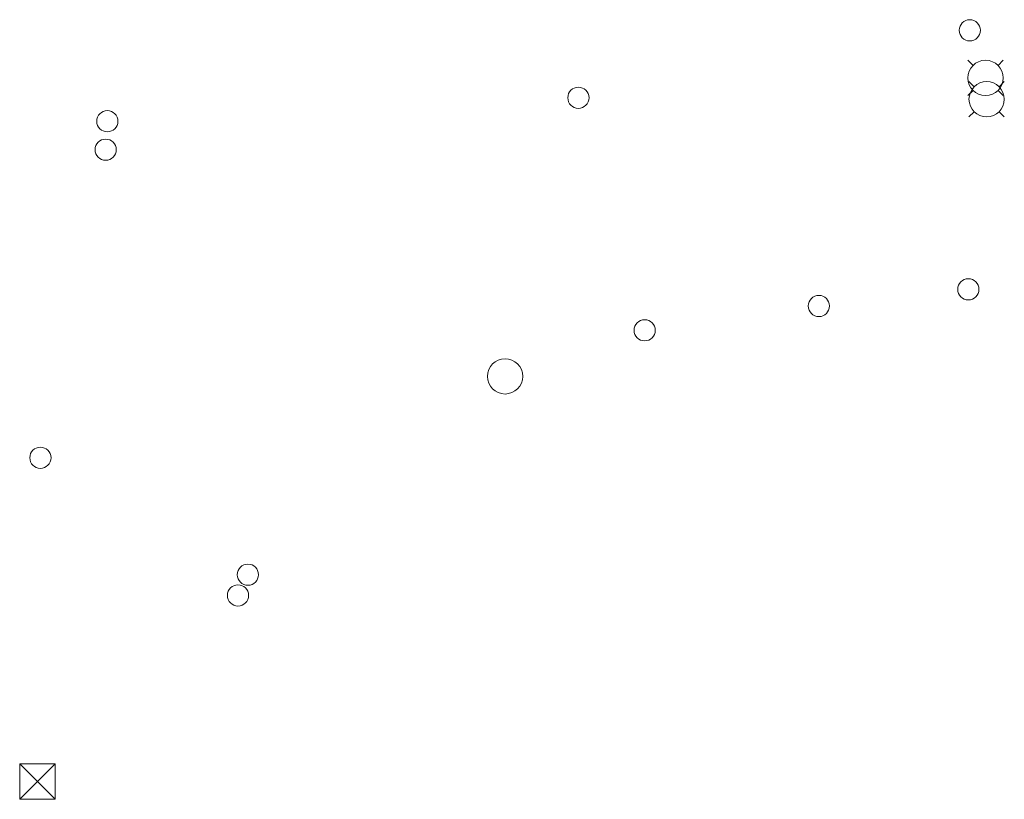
# Model space of a CAD drawing. Header units: metres. Extents: x 43144 to 46063, y 371355 to 373145.
# Tile 81 of 136: x 45922 to 45978, y 372692 to 372736. Entities that reach past the tile are written whole.
import ezdxf

# ---------------------------------------------------------------- set-up
doc = ezdxf.new("R2010")
doc.units = ezdxf.units.M

msp = doc.modelspace()

# ---------------------------------------------------------------- linework, layer by layer
at = {"layer": '', "color": 2, "linetype": 'Continuous', "lineweight": 13}
for p, q in [((45975.846, 372733.672), (45976.139, 372733.379)), ((45975.846, 372733.672), (45976.139, 372733.379)), ((45975.846, 372733.672), (45976.139, 372733.379)), ((45975.846, 372733.672), (45976.139, 372733.379)), ((45975.846, 372733.672), (45976.139, 372733.379)), ((45975.846, 372733.672), (45976.139, 372733.379)), ((45975.846, 372733.672), (45976.139, 372733.379)), ((45975.846, 372733.672), (45976.139, 372733.379)), ((45975.846, 372733.672), (45976.139, 372733.379)), ((45975.846, 372733.672), (45976.139, 372733.379)), ((45975.846, 372733.672), (45976.139, 372733.379)), ((45975.846, 372733.672), (45976.139, 372733.379)), ((45975.846, 372733.672), (45976.139, 372733.379)), ((45975.846, 372733.672), (45976.139, 372733.379)), ((45975.846, 372733.672), (45976.139, 372733.379)), ((45975.846, 372733.672), (45976.139, 372733.379)), ((45975.846, 372733.672), (45976.139, 372733.379)), ((45975.846, 372733.672), (45976.139, 372733.379)), ((45975.846, 372733.672), (45976.139, 372733.379)), ((45975.846, 372733.672), (45976.139, 372733.379)), ((45975.846, 372733.672), (45976.139, 372733.379)), ((45975.846, 372733.672), (45976.139, 372733.379)), ((45975.846, 372733.672), (45976.139, 372733.379)), ((45975.846, 372733.672), (45976.139, 372733.379)), ((45975.846, 372733.672), (45976.139, 372733.379)), ((45975.846, 372733.672), (45976.139, 372733.379)), ((45975.846, 372733.672), (45976.139, 372733.379)), ((45975.846, 372733.672), (45976.139, 372733.379)), ((45975.846, 372733.672), (45976.139, 372733.379)), ((45975.846, 372733.672), (45976.139, 372733.379)), ((45975.846, 372733.672), (45976.139, 372733.379)), ((45975.846, 372733.672), (45976.139, 372733.379)), ((45975.846, 372733.672), (45976.139, 372733.379)), ((45975.846, 372733.672), (45976.139, 372733.379)), ((45977.846, 372733.672), (45977.553, 372733.379)), ((45977.846, 372733.672), (45977.553, 372733.379)), ((45977.846, 372733.672), (45977.553, 372733.379)), ((45977.846, 372733.672), (45977.553, 372733.379)), ((45977.846, 372733.672), (45977.553, 372733.379)), ((45977.846, 372733.672), (45977.553, 372733.379)), ((45977.846, 372733.672), (45977.553, 372733.379)), ((45977.846, 372733.672), (45977.553, 372733.379)), ((45977.846, 372733.672), (45977.553, 372733.379)), ((45977.846, 372733.672), (45977.553, 372733.379)), ((45977.846, 372733.672), (45977.553, 372733.379)), ((45977.846, 372733.672), (45977.553, 372733.379)), ((45977.846, 372733.672), (45977.553, 372733.379)), ((45977.846, 372733.672), (45977.553, 372733.379)), ((45977.846, 372733.672), (45977.553, 372733.379)), ((45977.846, 372733.672), (45977.553, 372733.379)), ((45977.846, 372733.672), (45977.553, 372733.379)), ((45977.846, 372733.672), (45977.553, 372733.379)), ((45977.846, 372733.672), (45977.553, 372733.379)), ((45977.846, 372733.672), (45977.553, 372733.379)), ((45977.846, 372733.672), (45977.553, 372733.379)), ((45977.846, 372733.672), (45977.553, 372733.379)), ((45977.846, 372733.672), (45977.553, 372733.379)), ((45977.846, 372733.672), (45977.553, 372733.379)), ((45977.846, 372733.672), (45977.553, 372733.379)), ((45977.846, 372733.672), (45977.553, 372733.379)), ((45977.846, 372733.672), (45977.553, 372733.379)), ((45977.846, 372733.672), (45977.553, 372733.379)), ((45977.846, 372733.672), (45977.553, 372733.379)), ((45977.846, 372733.672), (45977.553, 372733.379)), ((45977.846, 372733.672), (45977.553, 372733.379)), ((45977.846, 372733.672), (45977.553, 372733.379)), ((45977.846, 372733.672), (45977.553, 372733.379)), ((45977.846, 372733.672), (45977.553, 372733.379)), ((45975.909, 372732.468), (45976.202, 372732.175)), ((45975.909, 372732.468), (45976.202, 372732.175)), ((45975.909, 372732.468), (45976.202, 372732.175)), ((45975.909, 372732.468), (45976.202, 372732.175)), ((45975.909, 372732.468), (45976.202, 372732.175)), ((45975.909, 372732.468), (45976.202, 372732.175)), ((45975.909, 372732.468), (45976.202, 372732.175)), ((45975.909, 372732.468), (45976.202, 372732.175)), ((45975.909, 372732.468), (45976.202, 372732.175)), ((45975.909, 372732.468), (45976.202, 372732.175)), ((45975.909, 372732.468), (45976.202, 372732.175)), ((45975.909, 372732.468), (45976.202, 372732.175)), ((45975.909, 372732.468), (45976.202, 372732.175)), ((45975.909, 372732.468), (45976.202, 372732.175)), ((45975.909, 372732.468), (45976.202, 372732.175)), ((45975.909, 372732.468), (45976.202, 372732.175)), ((45975.909, 372732.468), (45976.202, 372732.175)), ((45975.909, 372732.468), (45976.202, 372732.175)), ((45975.909, 372732.468), (45976.202, 372732.175)), ((45975.909, 372732.468), (45976.202, 372732.175)), ((45975.909, 372732.468), (45976.202, 372732.175)), ((45975.909, 372732.468), (45976.202, 372732.175)), ((45975.909, 372732.468), (45976.202, 372732.175)), ((45975.909, 372732.468), (45976.202, 372732.175)), ((45975.909, 372732.468), (45976.202, 372732.175)), ((45975.909, 372732.468), (45976.202, 372732.175)), ((45975.909, 372732.468), (45976.202, 372732.175)), ((45975.909, 372732.468), (45976.202, 372732.175)), ((45975.909, 372732.468), (45976.202, 372732.175)), ((45975.909, 372732.468), (45976.202, 372732.175)), ((45975.909, 372732.468), (45976.202, 372732.175)), ((45975.909, 372732.468), (45976.202, 372732.175)), ((45975.909, 372732.468), (45976.202, 372732.175)), ((45975.909, 372732.468), (45976.202, 372732.175)), ((45977.909, 372732.468), (45977.616, 372732.175)), ((45977.909, 372732.468), (45977.616, 372732.175)), ((45977.909, 372732.468), (45977.616, 372732.175)), ((45977.909, 372732.468), (45977.616, 372732.175)), ((45977.909, 372732.468), (45977.616, 372732.175)), ((45977.909, 372732.468), (45977.616, 372732.175)), ((45977.909, 372732.468), (45977.616, 372732.175)), ((45977.909, 372732.468), (45977.616, 372732.175)), ((45977.909, 372732.468), (45977.616, 372732.175)), ((45977.909, 372732.468), (45977.616, 372732.175)), ((45977.909, 372732.468), (45977.616, 372732.175)), ((45977.909, 372732.468), (45977.616, 372732.175)), ((45977.909, 372732.468), (45977.616, 372732.175)), ((45977.909, 372732.468), (45977.616, 372732.175)), ((45977.909, 372732.468), (45977.616, 372732.175)), ((45977.909, 372732.468), (45977.616, 372732.175)), ((45977.909, 372732.468), (45977.616, 372732.175)), ((45977.909, 372732.468), (45977.616, 372732.175)), ((45977.909, 372732.468), (45977.616, 372732.175)), ((45977.909, 372732.468), (45977.616, 372732.175)), ((45977.909, 372732.468), (45977.616, 372732.175)), ((45977.909, 372732.468), (45977.616, 372732.175)), ((45977.909, 372732.468), (45977.616, 372732.175)), ((45977.909, 372732.468), (45977.616, 372732.175)), ((45977.909, 372732.468), (45977.616, 372732.175)), ((45977.909, 372732.468), (45977.616, 372732.175)), ((45977.909, 372732.468), (45977.616, 372732.175)), ((45977.909, 372732.468), (45977.616, 372732.175)), ((45977.909, 372732.468), (45977.616, 372732.175)), ((45977.909, 372732.468), (45977.616, 372732.175)), ((45977.909, 372732.468), (45977.616, 372732.175)), ((45977.909, 372732.468), (45977.616, 372732.175)), ((45977.909, 372732.468), (45977.616, 372732.175)), ((45977.909, 372732.468), (45977.616, 372732.175)), ((45975.846, 372731.672), (45976.139, 372731.965)), ((45975.846, 372731.672), (45976.139, 372731.965)), ((45975.846, 372731.672), (45976.139, 372731.965)), ((45975.846, 372731.672), (45976.139, 372731.965)), ((45975.846, 372731.672), (45976.139, 372731.965)), ((45975.846, 372731.672), (45976.139, 372731.965)), ((45975.846, 372731.672), (45976.139, 372731.965)), ((45975.846, 372731.672), (45976.139, 372731.965)), ((45975.846, 372731.672), (45976.139, 372731.965)), ((45975.846, 372731.672), (45976.139, 372731.965)), ((45975.846, 372731.672), (45976.139, 372731.965)), ((45975.846, 372731.672), (45976.139, 372731.965)), ((45975.846, 372731.672), (45976.139, 372731.965)), ((45975.846, 372731.672), (45976.139, 372731.965)), ((45975.846, 372731.672), (45976.139, 372731.965)), ((45975.846, 372731.672), (45976.139, 372731.965)), ((45975.846, 372731.672), (45976.139, 372731.965)), ((45975.846, 372731.672), (45976.139, 372731.965)), ((45975.846, 372731.672), (45976.139, 372731.965)), ((45975.846, 372731.672), (45976.139, 372731.965)), ((45975.846, 372731.672), (45976.139, 372731.965)), ((45975.846, 372731.672), (45976.139, 372731.965)), ((45975.846, 372731.672), (45976.139, 372731.965)), ((45975.846, 372731.672), (45976.139, 372731.965)), ((45975.846, 372731.672), (45976.139, 372731.965)), ((45975.846, 372731.672), (45976.139, 372731.965)), ((45975.846, 372731.672), (45976.139, 372731.965)), ((45975.846, 372731.672), (45976.139, 372731.965)), ((45975.846, 372731.672), (45976.139, 372731.965)), ((45975.846, 372731.672), (45976.139, 372731.965)), ((45975.846, 372731.672), (45976.139, 372731.965)), ((45975.846, 372731.672), (45976.139, 372731.965)), ((45975.846, 372731.672), (45976.139, 372731.965)), ((45975.846, 372731.672), (45976.139, 372731.965)), ((45977.846, 372731.672), (45977.553, 372731.965)), ((45977.846, 372731.672), (45977.553, 372731.965)), ((45977.846, 372731.672), (45977.553, 372731.965)), ((45977.846, 372731.672), (45977.553, 372731.965)), ((45977.846, 372731.672), (45977.553, 372731.965)), ((45977.846, 372731.672), (45977.553, 372731.965)), ((45977.846, 372731.672), (45977.553, 372731.965)), ((45977.846, 372731.672), (45977.553, 372731.965)), ((45977.846, 372731.672), (45977.553, 372731.965)), ((45977.846, 372731.672), (45977.553, 372731.965)), ((45977.846, 372731.672), (45977.553, 372731.965)), ((45977.846, 372731.672), (45977.553, 372731.965)), ((45977.846, 372731.672), (45977.553, 372731.965)), ((45977.846, 372731.672), (45977.553, 372731.965)), ((45977.846, 372731.672), (45977.553, 372731.965)), ((45977.846, 372731.672), (45977.553, 372731.965)), ((45977.846, 372731.672), (45977.553, 372731.965)), ((45977.846, 372731.672), (45977.553, 372731.965)), ((45977.846, 372731.672), (45977.553, 372731.965)), ((45977.846, 372731.672), (45977.553, 372731.965)), ((45977.846, 372731.672), (45977.553, 372731.965)), ((45977.846, 372731.672), (45977.553, 372731.965)), ((45977.846, 372731.672), (45977.553, 372731.965)), ((45977.846, 372731.672), (45977.553, 372731.965)), ((45977.846, 372731.672), (45977.553, 372731.965)), ((45977.846, 372731.672), (45977.553, 372731.965)), ((45977.846, 372731.672), (45977.553, 372731.965)), ((45977.846, 372731.672), (45977.553, 372731.965)), ((45977.846, 372731.672), (45977.553, 372731.965)), ((45977.846, 372731.672), (45977.553, 372731.965)), ((45977.846, 372731.672), (45977.553, 372731.965)), ((45977.846, 372731.672), (45977.553, 372731.965)), ((45977.846, 372731.672), (45977.553, 372731.965)), ((45977.846, 372731.672), (45977.553, 372731.965)), ((45975.909, 372730.468), (45976.202, 372730.761)), ((45975.909, 372730.468), (45976.202, 372730.761)), ((45975.909, 372730.468), (45976.202, 372730.761)), ((45975.909, 372730.468), (45976.202, 372730.761)), ((45975.909, 372730.468), (45976.202, 372730.761)), ((45975.909, 372730.468), (45976.202, 372730.761)), ((45975.909, 372730.468), (45976.202, 372730.761)), ((45975.909, 372730.468), (45976.202, 372730.761)), ((45975.909, 372730.468), (45976.202, 372730.761)), ((45975.909, 372730.468), (45976.202, 372730.761)), ((45975.909, 372730.468), (45976.202, 372730.761)), ((45975.909, 372730.468), (45976.202, 372730.761)), ((45975.909, 372730.468), (45976.202, 372730.761)), ((45975.909, 372730.468), (45976.202, 372730.761)), ((45975.909, 372730.468), (45976.202, 372730.761)), ((45975.909, 372730.468), (45976.202, 372730.761)), ((45975.909, 372730.468), (45976.202, 372730.761)), ((45975.909, 372730.468), (45976.202, 372730.761)), ((45975.909, 372730.468), (45976.202, 372730.761)), ((45975.909, 372730.468), (45976.202, 372730.761)), ((45975.909, 372730.468), (45976.202, 372730.761)), ((45975.909, 372730.468), (45976.202, 372730.761)), ((45975.909, 372730.468), (45976.202, 372730.761)), ((45975.909, 372730.468), (45976.202, 372730.761)), ((45975.909, 372730.468), (45976.202, 372730.761)), ((45975.909, 372730.468), (45976.202, 372730.761)), ((45975.909, 372730.468), (45976.202, 372730.761)), ((45975.909, 372730.468), (45976.202, 372730.761)), ((45975.909, 372730.468), (45976.202, 372730.761)), ((45975.909, 372730.468), (45976.202, 372730.761)), ((45975.909, 372730.468), (45976.202, 372730.761)), ((45975.909, 372730.468), (45976.202, 372730.761)), ((45975.909, 372730.468), (45976.202, 372730.761)), ((45975.909, 372730.468), (45976.202, 372730.761)), ((45977.909, 372730.468), (45977.616, 372730.761)), ((45977.909, 372730.468), (45977.616, 372730.761)), ((45977.909, 372730.468), (45977.616, 372730.761)), ((45977.909, 372730.468), (45977.616, 372730.761)), ((45977.909, 372730.468), (45977.616, 372730.761)), ((45977.909, 372730.468), (45977.616, 372730.761)), ((45977.909, 372730.468), (45977.616, 372730.761)), ((45977.909, 372730.468), (45977.616, 372730.761)), ((45977.909, 372730.468), (45977.616, 372730.761)), ((45977.909, 372730.468), (45977.616, 372730.761)), ((45977.909, 372730.468), (45977.616, 372730.761)), ((45977.909, 372730.468), (45977.616, 372730.761)), ((45977.909, 372730.468), (45977.616, 372730.761)), ((45977.909, 372730.468), (45977.616, 372730.761)), ((45977.909, 372730.468), (45977.616, 372730.761)), ((45977.909, 372730.468), (45977.616, 372730.761)), ((45977.909, 372730.468), (45977.616, 372730.761)), ((45977.909, 372730.468), (45977.616, 372730.761)), ((45977.909, 372730.468), (45977.616, 372730.761)), ((45977.909, 372730.468), (45977.616, 372730.761)), ((45977.909, 372730.468), (45977.616, 372730.761)), ((45977.909, 372730.468), (45977.616, 372730.761)), ((45977.909, 372730.468), (45977.616, 372730.761)), ((45977.909, 372730.468), (45977.616, 372730.761)), ((45977.909, 372730.468), (45977.616, 372730.761)), ((45977.909, 372730.468), (45977.616, 372730.761)), ((45977.909, 372730.468), (45977.616, 372730.761)), ((45977.909, 372730.468), (45977.616, 372730.761)), ((45977.909, 372730.468), (45977.616, 372730.761)), ((45977.909, 372730.468), (45977.616, 372730.761)), ((45977.909, 372730.468), (45977.616, 372730.761)), ((45977.909, 372730.468), (45977.616, 372730.761)), ((45977.909, 372730.468), (45977.616, 372730.761)), ((45977.909, 372730.468), (45977.616, 372730.761))]:
    msp.add_line(p, q, dxfattribs=at)
at = {"layer": '', "color": 150, "linetype": 'Continuous', "lineweight": 13}
for p, q in [((45924.157, 372693.837), (45922.157, 372691.837)), ((45924.157, 372691.837), (45922.157, 372693.837)), ((45922.157, 372691.837), (45922.157, 372693.837)), ((45922.157, 372693.837), (45924.157, 372693.837)), ((45924.157, 372693.837), (45922.157, 372691.837)), ((45924.157, 372691.837), (45922.157, 372693.837)), ((45922.157, 372691.837), (45922.157, 372693.837)), ((45922.157, 372693.837), (45924.157, 372693.837)), ((45924.157, 372693.837), (45922.157, 372691.837)), ((45924.157, 372691.837), (45922.157, 372693.837)), ((45922.157, 372691.837), (45922.157, 372693.837)), ((45922.157, 372693.837), (45924.157, 372693.837)), ((45924.157, 372693.837), (45922.157, 372691.837)), ((45924.157, 372691.837), (45922.157, 372693.837)), ((45922.157, 372691.837), (45922.157, 372693.837)), ((45922.157, 372693.837), (45924.157, 372693.837)), ((45924.157, 372693.837), (45922.157, 372691.837)), ((45924.157, 372691.837), (45922.157, 372693.837)), ((45922.157, 372691.837), (45922.157, 372693.837)), ((45922.157, 372693.837), (45924.157, 372693.837)), ((45924.157, 372693.837), (45922.157, 372691.837)), ((45924.157, 372691.837), (45922.157, 372693.837)), ((45922.157, 372691.837), (45922.157, 372693.837)), ((45922.157, 372693.837), (45924.157, 372693.837)), ((45924.157, 372693.837), (45922.157, 372691.837)), ((45924.157, 372691.837), (45922.157, 372693.837)), ((45922.157, 372691.837), (45922.157, 372693.837)), ((45922.157, 372693.837), (45924.157, 372693.837)), ((45924.157, 372693.837), (45922.157, 372691.837)), ((45924.157, 372691.837), (45922.157, 372693.837)), ((45922.157, 372691.837), (45922.157, 372693.837)), ((45922.157, 372693.837), (45924.157, 372693.837)), ((45924.157, 372693.837), (45922.157, 372691.837)), ((45924.157, 372691.837), (45922.157, 372693.837)), ((45922.157, 372691.837), (45922.157, 372693.837)), ((45922.157, 372693.837), (45924.157, 372693.837)), ((45924.157, 372693.837), (45922.157, 372691.837)), ((45924.157, 372691.837), (45922.157, 372693.837)), ((45922.157, 372691.837), (45922.157, 372693.837)), ((45922.157, 372693.837), (45924.157, 372693.837)), ((45924.157, 372693.837), (45922.157, 372691.837)), ((45924.157, 372691.837), (45922.157, 372693.837)), ((45922.157, 372691.837), (45922.157, 372693.837)), ((45922.157, 372693.837), (45924.157, 372693.837)), ((45924.157, 372693.837), (45922.157, 372691.837)), ((45924.157, 372691.837), (45922.157, 372693.837)), ((45922.157, 372691.837), (45922.157, 372693.837)), ((45922.157, 372693.837), (45924.157, 372693.837)), ((45924.157, 372693.837), (45922.157, 372691.837)), ((45924.157, 372691.837), (45922.157, 372693.837)), ((45922.157, 372691.837), (45922.157, 372693.837)), ((45922.157, 372693.837), (45924.157, 372693.837)), ((45924.157, 372693.837), (45922.157, 372691.837)), ((45924.157, 372691.837), (45922.157, 372693.837)), ((45922.157, 372691.837), (45922.157, 372693.837)), ((45922.157, 372693.837), (45924.157, 372693.837)), ((45924.157, 372693.837), (45922.157, 372691.837)), ((45924.157, 372691.837), (45922.157, 372693.837)), ((45922.157, 372691.837), (45922.157, 372693.837)), ((45922.157, 372693.837), (45924.157, 372693.837)), ((45924.157, 372693.837), (45922.157, 372691.837)), ((45924.157, 372691.837), (45922.157, 372693.837)), ((45922.157, 372691.837), (45922.157, 372693.837)), ((45922.157, 372693.837), (45924.157, 372693.837)), ((45924.157, 372693.837), (45922.157, 372691.837)), ((45924.157, 372691.837), (45922.157, 372693.837)), ((45922.157, 372691.837), (45922.157, 372693.837)), ((45922.157, 372693.837), (45924.157, 372693.837)), ((45924.157, 372693.837), (45922.157, 372691.837)), ((45924.157, 372691.837), (45922.157, 372693.837)), ((45922.157, 372691.837), (45922.157, 372693.837)), ((45922.157, 372693.837), (45924.157, 372693.837)), ((45924.157, 372693.837), (45922.157, 372691.837)), ((45924.157, 372691.837), (45922.157, 372693.837)), ((45922.157, 372691.837), (45922.157, 372693.837)), ((45922.157, 372693.837), (45924.157, 372693.837)), ((45924.157, 372693.837), (45922.157, 372691.837)), ((45924.157, 372691.837), (45922.157, 372693.837)), ((45922.157, 372691.837), (45922.157, 372693.837)), ((45922.157, 372693.837), (45924.157, 372693.837)), ((45924.157, 372693.837), (45922.157, 372691.837)), ((45924.157, 372691.837), (45922.157, 372693.837)), ((45922.157, 372691.837), (45922.157, 372693.837)), ((45922.157, 372693.837), (45924.157, 372693.837)), ((45924.157, 372693.837), (45922.157, 372691.837)), ((45924.157, 372691.837), (45922.157, 372693.837)), ((45922.157, 372691.837), (45922.157, 372693.837)), ((45922.157, 372693.837), (45924.157, 372693.837)), ((45924.157, 372693.837), (45922.157, 372691.837)), ((45924.157, 372691.837), (45922.157, 372693.837)), ((45922.157, 372691.837), (45922.157, 372693.837)), ((45922.157, 372693.837), (45924.157, 372693.837)), ((45924.157, 372693.837), (45922.157, 372691.837)), ((45924.157, 372691.837), (45922.157, 372693.837)), ((45922.157, 372691.837), (45922.157, 372693.837)), ((45922.157, 372693.837), (45924.157, 372693.837)), ((45924.157, 372693.837), (45922.157, 372691.837)), ((45924.157, 372691.837), (45922.157, 372693.837)), ((45922.157, 372691.837), (45922.157, 372693.837)), ((45922.157, 372693.837), (45924.157, 372693.837)), ((45924.157, 372693.837), (45922.157, 372691.837)), ((45924.157, 372691.837), (45922.157, 372693.837)), ((45922.157, 372691.837), (45922.157, 372693.837)), ((45922.157, 372693.837), (45924.157, 372693.837)), ((45924.157, 372693.837), (45922.157, 372691.837)), ((45924.157, 372691.837), (45922.157, 372693.837)), ((45922.157, 372691.837), (45922.157, 372693.837)), ((45922.157, 372693.837), (45924.157, 372693.837)), ((45924.157, 372693.837), (45922.157, 372691.837)), ((45924.157, 372691.837), (45922.157, 372693.837)), ((45922.157, 372691.837), (45922.157, 372693.837)), ((45922.157, 372693.837), (45924.157, 372693.837)), ((45924.157, 372693.837), (45922.157, 372691.837)), ((45924.157, 372691.837), (45922.157, 372693.837)), ((45922.157, 372691.837), (45922.157, 372693.837)), ((45922.157, 372693.837), (45924.157, 372693.837)), ((45924.157, 372693.837), (45922.157, 372691.837)), ((45924.157, 372691.837), (45922.157, 372693.837)), ((45922.157, 372691.837), (45922.157, 372693.837)), ((45922.157, 372693.837), (45924.157, 372693.837)), ((45924.157, 372693.837), (45922.157, 372691.837)), ((45924.157, 372691.837), (45922.157, 372693.837)), ((45922.157, 372691.837), (45922.157, 372693.837)), ((45922.157, 372693.837), (45924.157, 372693.837)), ((45924.157, 372693.837), (45922.157, 372691.837)), ((45924.157, 372691.837), (45922.157, 372693.837)), ((45922.157, 372691.837), (45922.157, 372693.837)), ((45922.157, 372693.837), (45924.157, 372693.837)), ((45924.157, 372693.837), (45922.157, 372691.837)), ((45924.157, 372691.837), (45922.157, 372693.837)), ((45922.157, 372691.837), (45922.157, 372693.837)), ((45922.157, 372693.837), (45924.157, 372693.837)), ((45924.157, 372693.837), (45922.157, 372691.837)), ((45924.157, 372691.837), (45922.157, 372693.837)), ((45922.157, 372691.837), (45922.157, 372693.837)), ((45922.157, 372693.837), (45924.157, 372693.837)), ((45924.157, 372693.837), (45924.157, 372691.837)), ((45924.157, 372693.837), (45924.157, 372691.837)), ((45924.157, 372693.837), (45924.157, 372691.837)), ((45924.157, 372693.837), (45924.157, 372691.837)), ((45924.157, 372693.837), (45924.157, 372691.837)), ((45924.157, 372693.837), (45924.157, 372691.837)), ((45924.157, 372693.837), (45924.157, 372691.837)), ((45924.157, 372693.837), (45924.157, 372691.837)), ((45924.157, 372693.837), (45924.157, 372691.837)), ((45924.157, 372693.837), (45924.157, 372691.837)), ((45924.157, 372693.837), (45924.157, 372691.837)), ((45924.157, 372693.837), (45924.157, 372691.837)), ((45924.157, 372693.837), (45924.157, 372691.837)), ((45924.157, 372693.837), (45924.157, 372691.837)), ((45924.157, 372693.837), (45924.157, 372691.837)), ((45924.157, 372693.837), (45924.157, 372691.837)), ((45924.157, 372693.837), (45924.157, 372691.837)), ((45924.157, 372693.837), (45924.157, 372691.837)), ((45924.157, 372693.837), (45924.157, 372691.837)), ((45924.157, 372693.837), (45924.157, 372691.837)), ((45924.157, 372693.837), (45924.157, 372691.837)), ((45924.157, 372693.837), (45924.157, 372691.837)), ((45924.157, 372693.837), (45924.157, 372691.837)), ((45924.157, 372693.837), (45924.157, 372691.837)), ((45924.157, 372693.837), (45924.157, 372691.837)), ((45924.157, 372693.837), (45924.157, 372691.837)), ((45924.157, 372693.837), (45924.157, 372691.837)), ((45924.157, 372693.837), (45924.157, 372691.837)), ((45924.157, 372693.837), (45924.157, 372691.837)), ((45924.157, 372693.837), (45924.157, 372691.837)), ((45924.157, 372693.837), (45924.157, 372691.837)), ((45924.157, 372693.837), (45924.157, 372691.837)), ((45924.157, 372693.837), (45924.157, 372691.837)), ((45924.157, 372693.837), (45924.157, 372691.837)), ((45924.157, 372691.837), (45922.157, 372691.837)), ((45924.157, 372691.837), (45922.157, 372691.837)), ((45924.157, 372691.837), (45922.157, 372691.837)), ((45924.157, 372691.837), (45922.157, 372691.837)), ((45924.157, 372691.837), (45922.157, 372691.837)), ((45924.157, 372691.837), (45922.157, 372691.837)), ((45924.157, 372691.837), (45922.157, 372691.837)), ((45924.157, 372691.837), (45922.157, 372691.837)), ((45924.157, 372691.837), (45922.157, 372691.837)), ((45924.157, 372691.837), (45922.157, 372691.837)), ((45924.157, 372691.837), (45922.157, 372691.837)), ((45924.157, 372691.837), (45922.157, 372691.837)), ((45924.157, 372691.837), (45922.157, 372691.837)), ((45924.157, 372691.837), (45922.157, 372691.837)), ((45924.157, 372691.837), (45922.157, 372691.837)), ((45924.157, 372691.837), (45922.157, 372691.837)), ((45924.157, 372691.837), (45922.157, 372691.837)), ((45924.157, 372691.837), (45922.157, 372691.837)), ((45924.157, 372691.837), (45922.157, 372691.837)), ((45924.157, 372691.837), (45922.157, 372691.837)), ((45924.157, 372691.837), (45922.157, 372691.837)), ((45924.157, 372691.837), (45922.157, 372691.837)), ((45924.157, 372691.837), (45922.157, 372691.837)), ((45924.157, 372691.837), (45922.157, 372691.837)), ((45924.157, 372691.837), (45922.157, 372691.837)), ((45924.157, 372691.837), (45922.157, 372691.837)), ((45924.157, 372691.837), (45922.157, 372691.837)), ((45924.157, 372691.837), (45922.157, 372691.837)), ((45924.157, 372691.837), (45922.157, 372691.837)), ((45924.157, 372691.837), (45922.157, 372691.837)), ((45924.157, 372691.837), (45922.157, 372691.837)), ((45924.157, 372691.837), (45922.157, 372691.837)), ((45924.157, 372691.837), (45922.157, 372691.837)), ((45924.157, 372691.837), (45922.157, 372691.837))]:
    msp.add_line(p, q, dxfattribs=at)
at = {"layer": '', "color": 30, "linetype": 'Continuous', "lineweight": 0}
for centre in [(45975.955, 372735.371), (45975.955, 372735.371), (45975.955, 372735.371), (45975.955, 372735.371), (45975.955, 372735.371), (45975.955, 372735.371), (45975.955, 372735.371), (45975.955, 372735.371), (45975.955, 372735.371), (45975.955, 372735.371), (45975.955, 372735.371), (45975.955, 372735.371), (45975.955, 372735.371), (45975.955, 372735.371), (45975.955, 372735.371), (45975.955, 372735.371), (45975.955, 372735.371), (45975.955, 372735.371), (45975.955, 372735.371), (45975.955, 372735.371), (45975.955, 372735.371), (45975.955, 372735.371), (45975.955, 372735.371), (45975.955, 372735.371), (45975.955, 372735.371), (45975.955, 372735.371), (45975.955, 372735.371), (45975.955, 372735.371), (45975.955, 372735.371), (45975.955, 372735.371), (45975.955, 372735.371), (45975.955, 372735.371), (45975.955, 372735.371), (45975.955, 372735.371), (45953.793, 372731.551), (45953.793, 372731.551), (45953.793, 372731.551), (45953.793, 372731.551), (45953.793, 372731.551), (45953.793, 372731.551), (45953.793, 372731.551), (45953.793, 372731.551), (45953.793, 372731.551), (45953.793, 372731.551), (45953.793, 372731.551), (45953.793, 372731.551), (45953.793, 372731.551), (45953.793, 372731.551), (45953.793, 372731.551), (45953.793, 372731.551), (45953.793, 372731.551), (45953.793, 372731.551), (45953.793, 372731.551), (45953.793, 372731.551), (45953.793, 372731.551), (45953.793, 372731.551), (45953.793, 372731.551), (45953.793, 372731.551), (45953.793, 372731.551), (45953.793, 372731.551), (45953.793, 372731.551), (45953.793, 372731.551), (45953.793, 372731.551), (45953.793, 372731.551), (45953.793, 372731.551), (45953.793, 372731.551), (45953.793, 372731.551), (45953.793, 372731.551), (45927.121, 372730.224), (45927.121, 372730.224), (45927.121, 372730.224), (45927.121, 372730.224), (45927.121, 372730.224), (45927.121, 372730.224), (45927.121, 372730.224), (45927.121, 372730.224), (45927.121, 372730.224), (45927.121, 372730.224), (45927.121, 372730.224), (45927.121, 372730.224), (45927.121, 372730.224), (45927.121, 372730.224), (45927.121, 372730.224), (45927.121, 372730.224), (45927.121, 372730.224), (45927.121, 372730.224), (45927.121, 372730.224), (45927.121, 372730.224), (45927.121, 372730.224), (45927.121, 372730.224), (45927.121, 372730.224), (45927.121, 372730.224), (45927.121, 372730.224), (45927.121, 372730.224), (45927.121, 372730.224), (45927.121, 372730.224), (45927.121, 372730.224), (45927.121, 372730.224), (45927.121, 372730.224), (45927.121, 372730.224), (45927.121, 372730.224), (45927.121, 372730.224), (45927.025, 372728.61), (45927.025, 372728.61), (45927.025, 372728.61), (45927.025, 372728.61), (45927.025, 372728.61), (45927.025, 372728.61), (45927.025, 372728.61), (45927.025, 372728.61), (45927.025, 372728.61), (45927.025, 372728.61), (45927.025, 372728.61), (45927.025, 372728.61), (45927.025, 372728.61), (45927.025, 372728.61), (45927.025, 372728.61), (45927.025, 372728.61), (45927.025, 372728.61), (45927.025, 372728.61), (45927.025, 372728.61), (45927.025, 372728.61), (45927.025, 372728.61), (45927.025, 372728.61), (45927.025, 372728.61), (45927.025, 372728.61), (45927.025, 372728.61), (45927.025, 372728.61), (45927.025, 372728.61), (45927.025, 372728.61), (45927.025, 372728.61), (45927.025, 372728.61), (45927.025, 372728.61), (45927.025, 372728.61), (45927.025, 372728.61), (45927.025, 372728.61), (45975.871, 372720.706), (45975.871, 372720.706), (45975.871, 372720.706), (45975.871, 372720.706), (45975.871, 372720.706), (45975.871, 372720.706), (45975.871, 372720.706), (45975.871, 372720.706), (45975.871, 372720.706), (45975.871, 372720.706), (45975.871, 372720.706), (45975.871, 372720.706), (45975.871, 372720.706), (45975.871, 372720.706), (45975.871, 372720.706), (45975.871, 372720.706), (45975.871, 372720.706), (45975.871, 372720.706), (45975.871, 372720.706), (45975.871, 372720.706), (45975.871, 372720.706), (45975.871, 372720.706), (45975.871, 372720.706), (45975.871, 372720.706), (45975.871, 372720.706), (45975.871, 372720.706), (45975.871, 372720.706), (45975.871, 372720.706), (45975.871, 372720.706), (45975.871, 372720.706), (45975.871, 372720.706), (45975.871, 372720.706), (45975.871, 372720.706), (45975.871, 372720.706), (45967.409, 372719.765), (45967.409, 372719.765), (45967.409, 372719.765), (45967.409, 372719.765), (45967.409, 372719.765), (45967.409, 372719.765), (45967.409, 372719.765), (45967.409, 372719.765), (45967.409, 372719.765), (45967.409, 372719.765), (45967.409, 372719.765), (45967.409, 372719.765), (45967.409, 372719.765), (45967.409, 372719.765), (45967.409, 372719.765), (45967.409, 372719.765), (45967.409, 372719.765), (45967.409, 372719.765), (45967.409, 372719.765), (45967.409, 372719.765), (45967.409, 372719.765), (45967.409, 372719.765), (45967.409, 372719.765), (45967.409, 372719.765), (45967.409, 372719.765), (45967.409, 372719.765), (45967.409, 372719.765), (45967.409, 372719.765), (45967.409, 372719.765), (45967.409, 372719.765), (45967.409, 372719.765), (45967.409, 372719.765), (45967.409, 372719.765), (45967.409, 372719.765), (45957.547, 372718.389), (45957.547, 372718.389), (45957.547, 372718.389), (45957.547, 372718.389), (45957.547, 372718.389), (45957.547, 372718.389), (45957.547, 372718.389), (45957.547, 372718.389), (45957.547, 372718.389), (45957.547, 372718.389), (45957.547, 372718.389), (45957.547, 372718.389), (45957.547, 372718.389), (45957.547, 372718.389), (45957.547, 372718.389), (45957.547, 372718.389), (45957.547, 372718.389), (45957.547, 372718.389), (45957.547, 372718.389), (45957.547, 372718.389), (45957.547, 372718.389), (45957.547, 372718.389), (45957.547, 372718.389), (45957.547, 372718.389), (45957.547, 372718.389), (45957.547, 372718.389), (45957.547, 372718.389), (45957.547, 372718.389), (45957.547, 372718.389), (45957.547, 372718.389), (45957.547, 372718.389), (45957.547, 372718.389), (45957.547, 372718.389), (45957.547, 372718.389), (45923.33, 372711.171), (45923.33, 372711.171), (45923.33, 372711.171), (45923.33, 372711.171), (45923.33, 372711.171), (45923.33, 372711.171), (45923.33, 372711.171), (45923.33, 372711.171), (45923.33, 372711.171), (45923.33, 372711.171), (45923.33, 372711.171), (45923.33, 372711.171), (45923.33, 372711.171), (45923.33, 372711.171), (45923.33, 372711.171), (45923.33, 372711.171), (45923.33, 372711.171), (45923.33, 372711.171), (45923.33, 372711.171), (45923.33, 372711.171), (45923.33, 372711.171), (45923.33, 372711.171), (45923.33, 372711.171), (45923.33, 372711.171), (45923.33, 372711.171), (45923.33, 372711.171), (45923.33, 372711.171), (45923.33, 372711.171), (45923.33, 372711.171), (45923.33, 372711.171), (45923.33, 372711.171), (45923.33, 372711.171), (45923.33, 372711.171), (45923.33, 372711.171), (45935.079, 372704.55), (45935.079, 372704.55), (45935.079, 372704.55), (45935.079, 372704.55), (45935.079, 372704.55), (45935.079, 372704.55), (45935.079, 372704.55), (45935.079, 372704.55), (45935.079, 372704.55), (45935.079, 372704.55), (45935.079, 372704.55), (45935.079, 372704.55), (45935.079, 372704.55), (45935.079, 372704.55), (45935.079, 372704.55), (45935.079, 372704.55), (45935.079, 372704.55), (45935.079, 372704.55), (45935.079, 372704.55), (45935.079, 372704.55), (45935.079, 372704.55), (45935.079, 372704.55), (45935.079, 372704.55), (45935.079, 372704.55), (45935.079, 372704.55), (45935.079, 372704.55), (45935.079, 372704.55), (45935.079, 372704.55), (45935.079, 372704.55), (45935.079, 372704.55), (45935.079, 372704.55), (45935.079, 372704.55), (45935.079, 372704.55), (45935.079, 372704.55), (45934.517, 372703.377), (45934.517, 372703.377), (45934.517, 372703.377), (45934.517, 372703.377), (45934.517, 372703.377), (45934.517, 372703.377), (45934.517, 372703.377), (45934.517, 372703.377), (45934.517, 372703.377), (45934.517, 372703.377), (45934.517, 372703.377), (45934.517, 372703.377), (45934.517, 372703.377), (45934.517, 372703.377), (45934.517, 372703.377), (45934.517, 372703.377), (45934.517, 372703.377), (45934.517, 372703.377), (45934.517, 372703.377), (45934.517, 372703.377), (45934.517, 372703.377), (45934.517, 372703.377), (45934.517, 372703.377), (45934.517, 372703.377), (45934.517, 372703.377), (45934.517, 372703.377), (45934.517, 372703.377), (45934.517, 372703.377), (45934.517, 372703.377), (45934.517, 372703.377), (45934.517, 372703.377), (45934.517, 372703.377), (45934.517, 372703.377), (45934.517, 372703.377)]:
    msp.add_circle(centre, 0.6, dxfattribs=at)
at = {"layer": '', "color": 2, "linetype": 'Continuous', "lineweight": 13}
for centre in [(45976.846, 372732.672), (45976.846, 372732.672), (45976.846, 372732.672), (45976.846, 372732.672), (45976.846, 372732.672), (45976.846, 372732.672), (45976.846, 372732.672), (45976.846, 372732.672), (45976.846, 372732.672), (45976.846, 372732.672), (45976.846, 372732.672), (45976.846, 372732.672), (45976.846, 372732.672), (45976.846, 372732.672), (45976.846, 372732.672), (45976.846, 372732.672), (45976.846, 372732.672), (45976.846, 372732.672), (45976.846, 372732.672), (45976.846, 372732.672), (45976.846, 372732.672), (45976.846, 372732.672), (45976.846, 372732.672), (45976.846, 372732.672), (45976.846, 372732.672), (45976.846, 372732.672), (45976.846, 372732.672), (45976.846, 372732.672), (45976.846, 372732.672), (45976.846, 372732.672), (45976.846, 372732.672), (45976.846, 372732.672), (45976.846, 372732.672), (45976.846, 372732.672), (45976.909, 372731.468), (45976.909, 372731.468), (45976.909, 372731.468), (45976.909, 372731.468), (45976.909, 372731.468), (45976.909, 372731.468), (45976.909, 372731.468), (45976.909, 372731.468), (45976.909, 372731.468), (45976.909, 372731.468), (45976.909, 372731.468), (45976.909, 372731.468), (45976.909, 372731.468), (45976.909, 372731.468), (45976.909, 372731.468), (45976.909, 372731.468), (45976.909, 372731.468), (45976.909, 372731.468), (45976.909, 372731.468), (45976.909, 372731.468), (45976.909, 372731.468), (45976.909, 372731.468), (45976.909, 372731.468), (45976.909, 372731.468), (45976.909, 372731.468), (45976.909, 372731.468), (45976.909, 372731.468), (45976.909, 372731.468), (45976.909, 372731.468), (45976.909, 372731.468), (45976.909, 372731.468), (45976.909, 372731.468), (45976.909, 372731.468), (45976.909, 372731.468)]:
    msp.add_circle(centre, 1, dxfattribs=at)
at = {"layer": '', "color": 7, "linetype": 'Continuous', "lineweight": 13}
msp.add_circle((45949.641, 372715.781), 1, dxfattribs=at)
msp.add_circle((45949.641, 372715.781), 1, dxfattribs=at)
msp.add_circle((45949.641, 372715.781), 1, dxfattribs=at)
msp.add_circle((45949.641, 372715.781), 1, dxfattribs=at)
msp.add_circle((45949.641, 372715.781), 1, dxfattribs=at)
msp.add_circle((45949.641, 372715.781), 1, dxfattribs=at)
msp.add_circle((45949.641, 372715.781), 1, dxfattribs=at)
msp.add_circle((45949.641, 372715.781), 1, dxfattribs=at)
msp.add_circle((45949.641, 372715.781), 1, dxfattribs=at)
msp.add_circle((45949.641, 372715.781), 1, dxfattribs=at)
msp.add_circle((45949.641, 372715.781), 1, dxfattribs=at)
msp.add_circle((45949.641, 372715.781), 1, dxfattribs=at)
msp.add_circle((45949.641, 372715.781), 1, dxfattribs=at)
msp.add_circle((45949.641, 372715.781), 1, dxfattribs=at)
msp.add_circle((45949.641, 372715.781), 1, dxfattribs=at)
msp.add_circle((45949.641, 372715.781), 1, dxfattribs=at)
msp.add_circle((45949.641, 372715.781), 1, dxfattribs=at)
msp.add_circle((45949.641, 372715.781), 1, dxfattribs=at)
msp.add_circle((45949.641, 372715.781), 1, dxfattribs=at)
msp.add_circle((45949.641, 372715.781), 1, dxfattribs=at)
msp.add_circle((45949.641, 372715.781), 1, dxfattribs=at)
msp.add_circle((45949.641, 372715.781), 1, dxfattribs=at)
msp.add_circle((45949.641, 372715.781), 1, dxfattribs=at)
msp.add_circle((45949.641, 372715.781), 1, dxfattribs=at)
msp.add_circle((45949.641, 372715.781), 1, dxfattribs=at)
msp.add_circle((45949.641, 372715.781), 1, dxfattribs=at)
msp.add_circle((45949.641, 372715.781), 1, dxfattribs=at)
msp.add_circle((45949.641, 372715.781), 1, dxfattribs=at)
msp.add_circle((45949.641, 372715.781), 1, dxfattribs=at)
msp.add_circle((45949.641, 372715.781), 1, dxfattribs=at)
msp.add_circle((45949.641, 372715.781), 1, dxfattribs=at)
msp.add_circle((45949.641, 372715.781), 1, dxfattribs=at)
msp.add_circle((45949.641, 372715.781), 1, dxfattribs=at)
msp.add_circle((45949.641, 372715.781), 1, dxfattribs=at)

doc.saveas('drawing.dxf')
